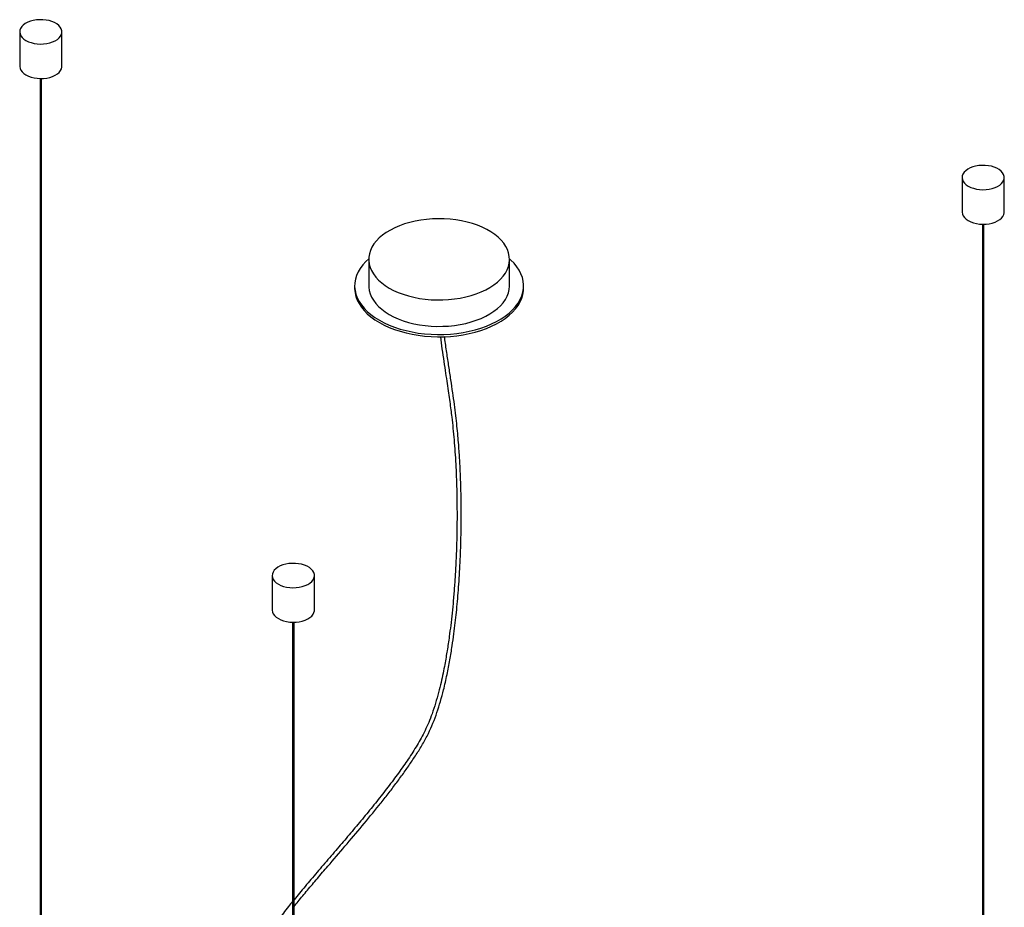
# Paper-space layout '_Isométrica' of a CAD drawing. Header units: millimetres. Extents: x -1398 to -430, y -1129 to 262.
# Tile 7 of 7: x -1210 to -511, y -368 to 262. Entities that reach past the tile are written whole.
import ezdxf

# ---------------------------------------------------------------- set-up
doc = ezdxf.new("R2010")
doc.units = ezdxf.units.MM

psp = doc.layouts.new('_Isométrica')

# ---------------------------------------------------------------- linework, layer by layer
at = {"color": 7, "linetype": 'Continuous', "lineweight": 25}
for p, q in [((-1210.1, 253.66), (-1210.1, 229.16)), ((-1180.1, 229.16), (-1180.1, 253.66)), ((-1195.6, 220.51), (-1195.6, -571.05)), ((-1194.6, -571.05), (-1194.6, 220.51)), ((-540.89, 150.14), (-540.89, 125.65)), ((-510.89, 125.65), (-510.89, 150.14)), ((-526.39, 116.99), (-526.39, -674.56)), ((-525.39, -674.56), (-525.39, 116.99)), ((-962.26, 92.01), (-962.26, 73.23)), ((-862.26, 73.23), (-862.26, 92.01)), ((-972.26, 73.23), (-972.26, 71.6)), ((-852.26, 71.6), (-852.26, 73.23)), ((-1030.78, -132.67), (-1030.78, -157.17)), ((-1000.78, -157.17), (-1000.78, -132.67)), ((-1016.28, -165.82), (-1016.28, -957.38)), ((-1015.28, -957.38), (-1015.28, -165.82))]:
    psp.add_line(p, q, dxfattribs=at)
at = {"color": 7, "linetype": 'Continuous', "lineweight": 25, "flags": 128}
for points in [[(-1205.71, 247.54), (-1203.96, 246.67), (-1202.01, 245.97), (-1199.9, 245.45), (-1197.67, 245.13), (-1195.39, 245), (-1193.09, 245.08), (-1190.85, 245.35), (-1188.7, 245.83), (-1186.71, 246.48), (-1184.91, 247.31), (-1183.35, 248.28), (-1182.06, 249.38), (-1181.08, 250.58), (-1180.43, 251.85), (-1180.12, 253.16), (-1180.17, 254.49), (-1180.56, 255.79), (-1181.3, 257.05), (-1182.36, 258.23), (-1183.71, 259.29), (-1185.34, 260.23), (-1187.19, 261.02), (-1189.23, 261.63), (-1191.4, 262.05), (-1193.67, 262.28), (-1195.96, 262.3), (-1198.24, 262.13), (-1200.44, 261.75), (-1202.52, 261.18), (-1204.42, 260.44), (-1206.1, 259.54), (-1207.53, 258.5), (-1208.67, 257.35), (-1209.48, 256.11), (-1209.97, 254.82), (-1210.1, 253.49), (-1209.88, 252.17), (-1209.31, 250.89), (-1208.41, 249.67), (-1207.2, 248.54), (-1205.71, 247.54)], [(-1210.1, 229.16), (-1210.1, 229), (-1209.88, 227.68), (-1209.31, 226.39), (-1208.41, 225.17), (-1207.2, 224.05), (-1205.71, 223.04)], [(-1205.71, 223.04), (-1203.96, 222.18), (-1202.01, 221.48), (-1199.9, 220.96), (-1197.67, 220.63), (-1195.39, 220.5), (-1193.09, 220.58), (-1190.85, 220.86), (-1188.7, 221.33), (-1186.71, 221.99), (-1184.91, 222.81), (-1183.35, 223.78), (-1182.06, 224.88), (-1181.08, 226.08), (-1180.43, 227.35), (-1180.12, 228.66), (-1180.1, 229.16)], [(-536.49, 144.02), (-534.75, 143.16), (-532.8, 142.46), (-530.69, 141.94), (-528.46, 141.61), (-526.17, 141.48), (-523.88, 141.56), (-521.64, 141.84), (-519.49, 142.31), (-517.49, 142.96), (-515.69, 143.79), (-514.13, 144.76), (-512.85, 145.86), (-511.87, 147.06), (-511.22, 148.33), (-510.91, 149.64), (-510.96, 150.97), (-511.35, 152.28), (-512.08, 153.53), (-513.14, 154.71), (-514.5, 155.78), (-516.12, 156.72), (-517.98, 157.5), (-520.01, 158.11), (-522.19, 158.53), (-524.45, 158.76), (-526.75, 158.79), (-529.02, 158.61), (-531.23, 158.23), (-533.3, 157.67), (-535.21, 156.93), (-536.89, 156.03), (-538.32, 154.99), (-539.45, 153.83), (-540.27, 152.6), (-540.75, 151.3), (-540.88, 149.98), (-540.66, 148.66), (-540.1, 147.37), (-539.2, 146.15), (-537.99, 145.03), (-536.49, 144.02)], [(-947.61, 71.6), (-944.53, 69.96), (-941.22, 68.48), (-937.71, 67.16), (-934.02, 66.02), (-930.18, 65.06), (-926.21, 64.29), (-922.14, 63.71), (-918, 63.34), (-913.83, 63.16), (-909.64, 63.18), (-905.47, 63.41), (-901.35, 63.84), (-897.3, 64.47), (-893.36, 65.28), (-889.56, 66.29), (-885.91, 67.48), (-882.45, 68.84), (-879.19, 70.36), (-876.17, 72.03), (-873.4, 73.84), (-870.9, 75.79), (-868.7, 77.84), (-866.8, 79.99), (-865.21, 82.23), (-863.96, 84.54), (-863.05, 86.9), (-862.48, 89.29), (-862.26, 91.71), (-862.39, 94.12), (-862.87, 96.53), (-863.7, 98.89), (-864.87, 101.22), (-866.37, 103.47), (-868.19, 105.65), (-870.32, 107.73), (-872.75, 109.7), (-875.45, 111.55), (-878.41, 113.26), (-881.61, 114.82), (-885.03, 116.22), (-888.63, 117.45), (-892.4, 118.5), (-896.31, 119.37), (-900.33, 120.04), (-904.44, 120.52), (-908.6, 120.8), (-912.78, 120.87), (-916.96, 120.75), (-921.11, 120.42), (-925.2, 119.89), (-929.19, 119.17), (-933.07, 118.25), (-936.8, 117.16), (-940.36, 115.88), (-943.72, 114.44), (-946.86, 112.84), (-949.76, 111.1), (-952.4, 109.22), (-954.75, 107.22), (-956.81, 105.11), (-958.55, 102.92), (-959.97, 100.64), (-961.05, 98.31), (-961.79, 95.93), (-962.19, 93.52), (-962.23, 91.1), (-961.93, 88.69), (-961.27, 86.3), (-960.27, 83.96), (-958.94, 81.67), (-957.27, 79.45), (-955.29, 77.32), (-953.01, 75.29), (-950.45, 73.38), (-947.61, 71.6)], [(-540.89, 125.65), (-540.88, 125.48), (-540.66, 124.16), (-540.1, 122.88), (-539.2, 121.66), (-537.99, 120.53), (-536.49, 119.52)], [(-536.49, 119.52), (-534.75, 118.66), (-532.8, 117.96), (-530.69, 117.44), (-528.46, 117.11), (-526.17, 116.99), (-523.88, 117.06), (-521.64, 117.34), (-519.49, 117.81), (-517.49, 118.47), (-515.69, 119.29), (-514.13, 120.27), (-512.85, 121.36), (-511.87, 122.56), (-511.22, 123.83), (-510.91, 125.15), (-510.89, 125.65)], [(-962.25, 92.38), (-964.41, 90.36), (-966.53, 88), (-968.33, 85.56), (-969.8, 83.05), (-970.93, 80.47), (-971.72, 77.86), (-972.16, 75.22), (-972.25, 72.57), (-971.98, 69.92), (-971.37, 67.29), (-970.41, 64.69), (-969.1, 62.15), (-967.47, 59.67), (-965.51, 57.27), (-963.23, 54.96), (-960.66, 52.76), (-957.81, 50.68), (-954.68, 48.74)], [(-954.68, 48.74), (-951.31, 46.93), (-947.71, 45.29), (-943.9, 43.8), (-939.91, 42.49), (-935.75, 41.36), (-931.45, 40.41), (-927.04, 39.66), (-922.55, 39.11), (-917.99, 38.75), (-913.41, 38.6), (-908.81, 38.65), (-904.24, 38.9), (-899.71, 39.36), (-895.25, 40.01), (-890.9, 40.86), (-886.67, 41.9), (-882.59, 43.12), (-878.68, 44.52), (-874.98, 46.09), (-871.49, 47.82), (-868.24, 49.69), (-865.24, 51.71), (-862.53, 53.85), (-860.1, 56.1), (-857.99, 58.46), (-856.19, 60.9), (-854.72, 63.41), (-853.58, 65.98), (-852.8, 68.6), (-852.36, 71.24), (-852.27, 73.89), (-852.53, 76.54), (-853.15, 79.17), (-854.11, 81.77), (-855.41, 84.31), (-857.05, 86.79), (-859.01, 89.19), (-861.28, 91.5), (-862.26, 92.38)], [(-972.26, 71.6), (-972.25, 70.93), (-971.98, 68.28), (-971.37, 65.65), (-970.41, 63.06), (-969.1, 60.51), (-967.47, 58.04), (-965.51, 55.64), (-963.23, 53.33), (-960.66, 51.13), (-957.81, 49.05), (-954.68, 47.1)], [(-962.26, 73.23), (-962.23, 72.32), (-961.93, 69.91), (-961.27, 67.52), (-960.27, 65.18), (-958.94, 62.89), (-957.27, 60.67), (-955.29, 58.54), (-953.01, 56.51), (-950.45, 54.6), (-947.61, 52.82)], [(-954.68, 47.1), (-951.31, 45.3), (-947.71, 43.65), (-943.9, 42.17), (-939.91, 40.86), (-935.75, 39.72), (-931.45, 38.78), (-927.04, 38.03), (-922.55, 37.47), (-917.99, 37.12), (-913.41, 36.97), (-908.81, 37.02), (-904.24, 37.27), (-899.71, 37.73), (-895.25, 38.38), (-890.9, 39.23), (-886.67, 40.27), (-882.59, 41.49), (-878.68, 42.89), (-874.98, 44.46), (-871.49, 46.18), (-868.24, 48.06), (-865.24, 50.07), (-862.53, 52.22), (-860.1, 54.47), (-857.99, 56.82), (-856.19, 59.27), (-854.72, 61.78), (-853.58, 64.35), (-852.8, 66.97), (-852.36, 69.61), (-852.26, 71.6)], [(-947.61, 52.82), (-944.53, 51.18), (-941.22, 49.7), (-937.71, 48.38), (-934.02, 47.24), (-930.18, 46.28), (-926.21, 45.51), (-922.14, 44.93), (-918, 44.56), (-913.83, 44.38), (-909.64, 44.4), (-905.47, 44.63), (-901.35, 45.06), (-897.3, 45.69), (-893.36, 46.5), (-889.56, 47.51), (-885.91, 48.7), (-882.45, 50.06), (-879.19, 51.58), (-876.17, 53.25), (-873.4, 55.06), (-870.9, 57.01), (-868.7, 59.06), (-866.8, 61.21), (-865.21, 63.45), (-863.96, 65.76), (-863.05, 68.12), (-862.48, 70.51), (-862.26, 72.93), (-862.26, 73.23)], [(-1026.39, -138.79), (-1024.65, -139.66), (-1022.7, -140.36), (-1020.58, -140.87), (-1018.36, -141.2), (-1016.07, -141.33), (-1013.78, -141.25), (-1011.53, -140.97), (-1009.39, -140.5), (-1007.39, -139.85), (-1005.59, -139.02), (-1004.03, -138.05), (-1002.75, -136.95), (-1001.77, -135.75), (-1001.12, -134.48), (-1000.81, -133.17), (-1000.85, -131.84), (-1001.25, -130.54), (-1001.98, -129.28), (-1003.04, -128.1), (-1004.4, -127.03), (-1006.02, -126.1), (-1007.87, -125.31), (-1009.91, -124.7), (-1012.09, -124.28), (-1014.35, -124.05), (-1016.65, -124.03), (-1018.92, -124.2), (-1021.12, -124.58), (-1023.2, -125.14), (-1025.1, -125.89), (-1026.79, -126.79), (-1028.22, -127.82), (-1029.35, -128.98), (-1030.17, -130.22), (-1030.65, -131.51), (-1030.78, -132.84), (-1030.56, -134.16), (-1030, -135.44), (-1029.1, -136.66), (-1027.89, -137.79), (-1026.39, -138.79)], [(-1030.78, -157.17), (-1030.78, -157.33), (-1030.56, -158.65), (-1030, -159.94), (-1029.1, -161.16), (-1027.89, -162.28), (-1026.39, -163.29)], [(-1026.39, -163.29), (-1024.65, -164.15), (-1022.7, -164.85), (-1020.58, -165.37), (-1018.36, -165.7), (-1016.07, -165.82), (-1013.78, -165.75), (-1011.53, -165.47), (-1009.39, -165), (-1007.39, -164.34), (-1005.59, -163.52), (-1004.03, -162.55), (-1002.75, -161.45), (-1001.77, -160.25), (-1001.12, -158.98), (-1000.81, -157.66), (-1000.78, -157.17)]]:
    psp.add_lwpolyline(points, dxfattribs=at)
at = {"color": 7, "linetype": 'Continuous', "lineweight": 25}
for points, knots in [([(-1015.28, -367.82), (-1014.34, -366.63), (-1011.23, -362.71), (-1005.66, -356.15), (-998.59, -347.79), (-989.69, -337.39), (-979.05, -325), (-966.89, -310.65), (-956.91, -298.52), (-949.19, -288.76), (-943.65, -281.53), (-938.31, -274.3), (-933.24, -267.09), (-928.43, -259.9), (-923.87, -252.55), (-919.89, -245.11), (-916.5, -237.54), (-913.67, -229.91), (-911.2, -222), (-908.8, -213.02), (-906.57, -203.17), (-904.59, -192.75), (-903.01, -183.08), (-901.77, -174.3), (-900.79, -166.35), (-899.95, -158.7), (-899.2, -150.95), (-898.53, -142.85), (-897.94, -134.39), (-897.44, -125.61), (-896.95, -114.73), (-896.6, -102.05), (-896.49, -87.92), (-896.65, -74.42), (-896.97, -63.86), (-897.33, -56.02), (-897.61, -50.7), (-897.95, -45.31), (-898.36, -39.55), (-898.89, -33.22), (-899.56, -26.32), (-900.4, -18.89), (-901.4, -10.97), (-902.57, -2.51), (-903.9, 6.45), (-905.36, 15.92), (-906.83, 25.87), (-907.87, 32.96), (-908.31, 36.82), (-908.34, 37.13)], [0, 0, 0, 0, 0.009251, 0.03049, 0.052959, 0.076602, 0.114848, 0.153635, 0.192365, 0.211012, 0.229442, 0.24758, 0.26526, 0.282446, 0.299412, 0.316856, 0.3327, 0.349302, 0.366619, 0.384398, 0.408348, 0.431796, 0.454128, 0.473708, 0.491589, 0.508594, 0.526522, 0.545403, 0.565223, 0.585959, 0.607578, 0.642718, 0.677102, 0.71025, 0.741951, 0.755639, 0.768993, 0.782087, 0.796538, 0.8129, 0.830714, 0.850136, 0.87107, 0.893424, 0.917603, 0.943072, 0.969747, 0.99756, 1, 1, 1, 1]), ([(-911.36, 37.04), (-910.99, 34.14), (-910.23, 28.21), (-908.94, 19.57), (-907.7, 11.36), (-906.56, 3.89), (-905.56, -2.87), (-904.7, -9.04), (-903.95, -14.71), (-902.85, -23.66), (-901.54, -36.44), (-900.38, -53.56), (-899.68, -71.47), (-899.46, -90.22), (-899.74, -109.87), (-900.46, -126.67), (-901.34, -140.2), (-902.12, -149.92), (-903.01, -159.21), (-903.98, -167.83), (-904.91, -175.08), (-905.77, -181.09), (-906.53, -186), (-907.35, -190.89), (-908.29, -196.17), (-909.46, -202.14), (-910.9, -208.76), (-912.65, -215.9), (-914.73, -223.33), (-917.05, -230.46), (-919.54, -236.99), (-922.14, -242.77), (-924.9, -248.15), (-927.83, -253.25), (-931.99, -259.88), (-937.6, -268.17), (-944.81, -278.12), (-952.51, -288.17), (-960.57, -298.25), (-968.84, -308.27), (-977.2, -318.19), (-985.79, -328.25), (-994.49, -338.37), (-1003.13, -348.51), (-1010.07, -356.65), (-1014.03, -361.52), (-1015.28, -363.06)], [0, 0, 0, 0, 0.023204, 0.047467, 0.070149, 0.090008, 0.108307, 0.124968, 0.139913, 0.153873, 0.196493, 0.240642, 0.285778, 0.332036, 0.380293, 0.429855, 0.453418, 0.476841, 0.498743, 0.518772, 0.536973, 0.549032, 0.560193, 0.570657, 0.582496, 0.59614, 0.611026, 0.627055, 0.643831, 0.660408, 0.674214, 0.686966, 0.699028, 0.710741, 0.7224, 0.74636, 0.771361, 0.797325, 0.824033, 0.850965, 0.877916, 0.904678, 0.933413, 0.961166, 0.98771, 1, 1, 1, 1]), ([(-1016.28, -364.29), (-1017.26, -365.47), (-1020.74, -369.7), (-1026.57, -377.49), (-1033.69, -387.95), (-1040.64, -399.42), (-1047.46, -411.8), (-1054.17, -424.88), (-1061.36, -439.7), (-1068.93, -456.14), (-1076.86, -474.23), (-1086.4, -496.93), (-1097.23, -524.02), (-1109.13, -555.45), (-1120.44, -586.85), (-1131.21, -618.27), (-1141.41, -649.56), (-1151, -680.58), (-1159.94, -711.22), (-1166.33, -734.61), (-1170.53, -750.85), (-1172.95, -760.43), (-1175.46, -770.66), (-1178.16, -782.08), (-1181.02, -794.73), (-1183.96, -808.54), (-1186.76, -822.66), (-1189.34, -836.88), (-1191.63, -851.03), (-1193.64, -865.45), (-1195.22, -879.92), (-1196.24, -892.34), (-1196.38, -899.73), (-1196.44, -902.45)], [0, 0, 0, 0, 0.007814, 0.028053, 0.049024, 0.071116, 0.094771, 0.119426, 0.144506, 0.177198, 0.210321, 0.244025, 0.301722, 0.358547, 0.415659, 0.47301, 0.529955, 0.586407, 0.642462, 0.697636, 0.714683, 0.731726, 0.750392, 0.771073, 0.794779, 0.820415, 0.847781, 0.873482, 0.900165, 0.927595, 0.955503, 0.983593, 1, 1, 1, 1])]:
    psp.add_open_spline(points, degree=3, knots=knots, dxfattribs=at)

doc.saveas('drawing.dxf')
